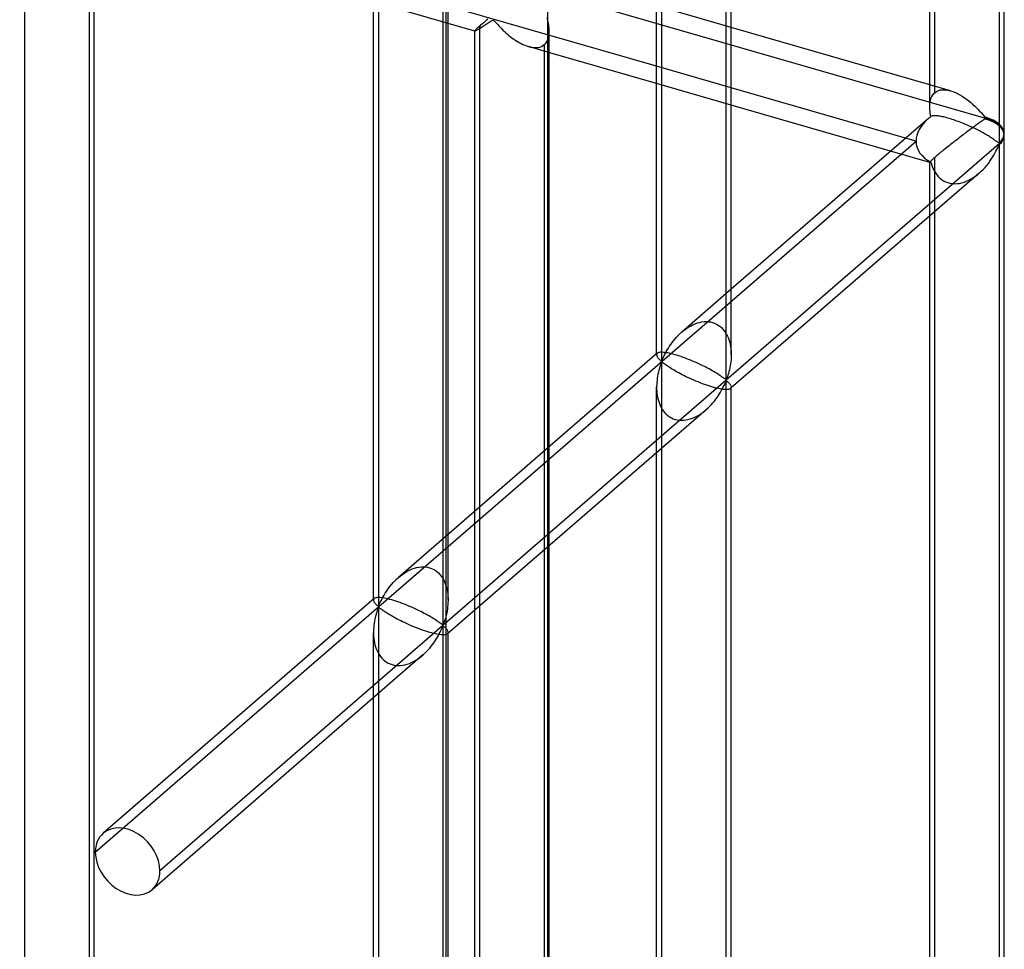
# Model space of a CAD drawing. Header units: millimetres. Extents: x -527 to 557, y -623 to 637.
# Tile 60 of 80: x 491 to 557, y -58 to 5. Entities that reach past the tile are written whole.
import ezdxf

# ---------------------------------------------------------------- set-up
doc = ezdxf.new("R2010")
doc.units = ezdxf.units.MM
doc.layers.add('MAIN-1', color=7, linetype='Continuous')
doc.layers.add('MAIN-2', color=7, linetype='Continuous')

msp = doc.modelspace()

# ---------------------------------------------------------------- linework, layer by layer
at = {"layer": 'MAIN-1'}
for p, q in [((526.542, 395.04), (526.542, -393.043)), ((556.81, 118.134), (556.81, -3.709)), ((557.145, -3.084), (557.145, 118.749)), ((552.147, -1.27), (552.147, 113.349)), ((538.51, -19.557), (538.51, 102.286)), ((538.845, -17.91), (538.845, 101.888)), ((533.847, -17.851), (533.847, 97.5)), ((552.147, 0.178), (538.845, 4.018)), ((533.847, 1.415), (526.542, 3.524)), ((533.847, 0.257), (526.542, 2.366)), ((526.653, -24.08), (526.653, 2.333)), ((550.532, -3.401), (538.845, -0.027)), ((549.528, -4.27), (538.845, -1.186)), ((552.149, -1.38), (552.147, -1.271)), ((552.157, -1.491), (552.149, -1.38)), ((552.17, -1.602), (552.157, -1.491)), ((552.187, -1.714), (552.17, -1.602)), ((552.207, -1.826), (552.187, -1.714)), ((552.232, -1.937), (552.207, -1.826)), ((552.258, -1.926), (552.232, -1.937)), ((552.287, -1.916), (552.258, -1.926)), ((552.322, -1.908), (552.287, -1.916)), ((552.36, -1.902), (552.322, -1.908)), ((552.403, -1.898), (552.36, -1.902)), ((552.451, -1.895), (552.403, -1.898)), ((552.503, -1.895), (552.451, -1.895)), ((552.559, -1.897), (552.503, -1.895)), ((552.62, -1.901), (552.559, -1.897)), ((552.686, -1.908), (552.62, -1.901)), ((552.756, -1.917), (552.686, -1.908)), ((552.83, -1.929), (552.756, -1.917)), ((552.909, -1.943), (552.83, -1.929)), ((552.991, -1.96), (552.909, -1.943)), ((553.077, -1.979), (552.991, -1.96)), ((553.166, -2), (553.077, -1.979)), ((552.064, -2.074), (538.845, -13.522)), ((553.258, -2.024), (553.166, -2)), ((553.353, -2.05), (553.258, -2.024)), ((553.45, -2.078), (553.353, -2.05)), ((553.55, -2.108), (553.45, -2.078)), ((553.652, -2.141), (553.55, -2.108)), ((553.756, -2.175), (553.652, -2.141)), ((553.862, -2.212), (553.756, -2.175)), ((553.969, -2.25), (553.862, -2.212)), ((554.077, -2.29), (553.969, -2.25)), ((554.185, -2.331), (554.077, -2.29)), ((554.293, -2.373), (554.185, -2.331)), ((554.401, -2.417), (554.293, -2.373)), ((554.508, -2.461), (554.401, -2.417)), ((554.615, -2.506), (554.508, -2.461)), ((554.719, -2.552), (554.615, -2.506)), ((554.822, -2.598), (554.719, -2.552)), ((554.924, -2.644), (554.822, -2.598)), ((555.022, -2.69), (554.924, -2.644)), ((555.118, -2.735), (555.022, -2.69)), ((555.211, -2.781), (555.118, -2.735)), ((555.301, -2.825), (555.211, -2.781)), ((555.389, -2.869), (555.301, -2.825)), ((555.474, -2.913), (555.389, -2.869)), ((555.558, -2.957), (555.474, -2.913)), ((555.64, -3.001), (555.558, -2.957)), ((555.719, -3.044), (555.64, -3.001)), ((555.796, -3.087), (555.719, -3.044)), ((555.871, -3.13), (555.796, -3.087)), ((555.944, -3.172), (555.871, -3.13)), ((556.013, -3.213), (555.944, -3.172)), ((556.08, -3.253), (556.013, -3.213)), ((556.144, -3.292), (556.08, -3.253)), ((556.206, -3.33), (556.144, -3.292)), ((557.145, -125.049), (557.145, -3.216)), ((556.811, -3.77), (526.542, -29.984)), ((556.264, -3.368), (556.206, -3.33)), ((556.32, -3.404), (556.264, -3.368)), ((556.374, -3.439), (556.32, -3.404)), ((556.425, -3.474), (556.374, -3.439)), ((556.474, -3.507), (556.425, -3.474)), ((556.519, -3.539), (556.474, -3.507)), ((556.562, -3.569), (556.519, -3.539)), ((556.603, -3.598), (556.562, -3.569)), ((556.64, -3.626), (556.603, -3.598)), ((556.676, -3.651), (556.64, -3.626)), ((556.709, -3.675), (556.676, -3.651)), ((556.702, -4.04), (556.752, -3.932)), ((556.74, -3.696), (556.709, -3.675)), ((556.771, -3.713), (556.74, -3.696)), ((556.752, -3.932), (556.81, -3.831)), ((556.81, -3.709), (556.771, -3.713)), ((556.81, -3.831), (556.81, -125.674)), ((556.363, -4.674), (556.444, -4.539)), ((556.444, -4.539), (556.519, -4.406)), ((556.519, -4.406), (556.587, -4.278)), ((556.587, -4.278), (556.647, -4.156)), ((556.647, -4.156), (556.702, -4.04)), ((555.855, -5.357), (555.97, -5.223)), ((555.97, -5.223), (556.079, -5.086)), ((556.079, -5.086), (556.181, -4.948)), ((556.181, -4.948), (556.275, -4.811)), ((556.275, -4.811), (556.363, -4.674)), ((555.465, -5.743), (538.845, -20.137)), ((555.472, -5.737), (555.605, -5.616)), ((555.605, -5.616), (555.733, -5.489)), ((555.733, -5.489), (555.855, -5.357)), ((552.147, -123.235), (552.147, -8.617)), ((533.892, -17.812), (526.542, -24.177)), ((533.915, -17.795), (533.889, -17.814)), ((533.947, -17.779), (533.915, -17.795)), ((533.986, -17.765), (533.947, -17.779)), ((534.033, -17.754), (533.986, -17.765)), ((534.088, -17.747), (534.033, -17.754)), ((534.151, -17.743), (534.088, -17.747)), ((534.223, -17.744), (534.151, -17.743)), ((534.304, -17.748), (534.223, -17.744)), ((534.392, -17.757), (534.304, -17.748)), ((534.489, -17.77), (534.392, -17.757)), ((534.593, -17.788), (534.489, -17.77)), ((534.704, -17.811), (534.593, -17.788)), ((534.822, -17.838), (534.704, -17.811)), ((534.946, -17.869), (534.822, -17.838)), ((535.075, -17.904), (534.946, -17.869)), ((535.208, -17.944), (535.075, -17.904)), ((535.346, -17.987), (535.208, -17.944)), ((535.488, -18.034), (535.346, -17.987)), ((535.632, -18.085), (535.488, -18.034)), ((535.778, -18.139), (535.632, -18.085)), ((535.925, -18.195), (535.778, -18.139)), ((536.072, -18.253), (535.925, -18.195)), ((536.217, -18.313), (536.072, -18.253)), ((536.361, -18.374), (536.217, -18.313)), ((536.502, -18.437), (536.361, -18.374)), ((536.639, -18.499), (536.502, -18.437)), ((538.818, -18.373), (538.8, -18.513)), ((538.832, -18.23), (538.818, -18.373)), ((538.841, -18.084), (538.832, -18.23)), ((538.845, -17.936), (538.841, -18.084)), ((536.771, -18.561), (536.639, -18.499)), ((536.899, -18.623), (536.771, -18.561)), ((537.021, -18.683), (536.899, -18.623)), ((537.138, -18.743), (537.021, -18.683)), ((537.253, -18.803), (537.138, -18.743)), ((537.363, -18.862), (537.253, -18.803)), ((537.47, -18.921), (537.363, -18.862)), ((537.572, -18.978), (537.47, -18.921)), ((537.669, -19.035), (537.572, -18.978)), ((537.762, -19.09), (537.669, -19.035)), ((537.849, -19.143), (537.762, -19.09)), ((538.695, -19.038), (538.663, -19.155)), ((538.725, -18.914), (538.695, -19.038)), ((538.753, -18.784), (538.725, -18.914)), ((538.779, -18.65), (538.753, -18.784)), ((538.8, -18.513), (538.779, -18.65)), ((537.932, -19.195), (537.849, -19.143)), ((538.009, -19.245), (537.932, -19.195)), ((538.082, -19.293), (538.009, -19.245)), ((538.15, -19.339), (538.082, -19.293)), ((538.213, -19.383), (538.15, -19.339)), ((538.271, -19.424), (538.213, -19.383)), ((538.325, -19.462), (538.271, -19.424)), ((538.373, -19.498), (538.325, -19.462)), ((538.418, -19.53), (538.373, -19.498)), ((538.415, -19.862), (538.458, -19.768)), ((538.46, -19.556), (538.418, -19.53)), ((538.458, -19.768), (538.51, -19.68)), ((538.51, -19.557), (538.46, -19.556)), ((538.559, -19.468), (538.51, -19.557)), ((538.51, -19.68), (538.559, -19.681)), ((538.51, -141.522), (538.51, -19.68)), ((538.594, -19.371), (538.559, -19.468)), ((538.559, -19.681), (538.594, -19.706)), ((538.629, -19.267), (538.594, -19.371)), ((538.594, -19.706), (538.629, -19.736)), ((538.663, -19.155), (538.629, -19.267)), ((538.629, -19.736), (538.663, -19.769)), ((538.663, -19.769), (538.695, -19.802)), ((538.059, -20.528), (538.131, -20.409)), ((538.131, -20.409), (538.199, -20.291)), ((538.199, -20.291), (538.26, -20.177)), ((538.26, -20.177), (538.316, -20.067)), ((538.316, -20.067), (538.368, -19.962)), ((538.368, -19.962), (538.415, -19.862)), ((538.695, -19.802), (538.725, -19.837)), ((538.725, -19.837), (538.753, -19.872)), ((538.753, -19.872), (538.779, -19.907)), ((538.779, -19.907), (538.8, -19.942)), ((538.8, -19.942), (538.818, -19.976)), ((538.818, -19.976), (538.832, -20.009)), ((538.832, -20.009), (538.841, -20.041)), ((538.841, -20.041), (538.845, -20.072)), ((538.845, -139.875), (538.845, -20.077)), ((537.62, -21.131), (537.718, -21.011)), ((537.718, -21.011), (537.812, -20.891)), ((537.812, -20.891), (537.9, -20.769)), ((537.9, -20.769), (537.982, -20.649)), ((537.982, -20.649), (538.059, -20.528)), ((537.165, -21.591), (526.542, -30.791)), ((537.176, -21.581), (537.294, -21.475)), ((537.294, -21.475), (537.407, -21.364)), ((537.407, -21.364), (537.516, -21.249)), ((537.516, -21.249), (537.62, -21.131)), ((533.847, -139.816), (533.847, -24.465)), ((526.653, -114.433), (526.653, -30.695))]:
    msp.add_line(p, q, dxfattribs=at)
for start, end in [(358.12671, 359.99719), (359.99719, 1.62118)]:
    msp.add_arc((554.646, -3.145), 2.5, start, end, dxfattribs=at)
for centre, major_axis, ratio, start_param, end_param in [((554.646, -3.145), (-3.384, -0.744), 0.615841, -0.920333, -0.848876), ((554.646, -3.084), (-2.499, 0), 0.5, 2.617994, 3.141499), ((554.646, -3.207), (2.499, 0), 0.5, -0.523599, -0.017746), ((554.646, -3.145), (2.5, 0), 0.5, -0.523599, -0.000094), ((554.646, -3.145), (1.637, -1.89), 0.75, 0.713724, 0.74201), ((554.646, -3.145), (1.637, -1.89), 0.75, 0.685439, 0.713724)]:
    msp.add_ellipse(centre, major_axis=major_axis, ratio=ratio, start_param=start_param, end_param=end_param, dxfattribs=at)
at = {"layer": 'MAIN-2'}
for p, q in [((519.711, 389.795), (519.711, -389.628)), ((-175.896, 209.187), (555.896, -2.063)), ((526.542, 3.524), (-176.231, 206.397)), ((552.482, -0.356), (552.482, 117.28)), ((534.182, 103.535), (534.182, -18.308)), ((515.207, 87.102), (515.207, -34.74)), ((519.535, -35.99), (519.535, 85.853)), ((514.872, -34.343), (514.872, 85.455)), ((519.87, -34.343), (519.87, 85.455)), ((491.499, -104.717), (491.499, 12.919)), ((496.162, -105.631), (496.162, 12.584)), ((521.661, 3.775), (494.77, 11.537)), ((495.827, 11.669), (495.827, -105.966)), ((538.845, 4.018), (533.847, 5.461)), ((526.559, 4.487), (526.512, 4.661)), ((521.842, 3.985), (521.783, 3.931)), ((521.911, 4.047), (521.842, 3.985)), ((521.99, 4.116), (521.911, 4.047)), ((521.98, 3.942), (522.038, 3.979)), ((522.045, 4.164), (521.99, 4.116)), ((521.99, -113.519), (521.99, 4.116)), ((522.038, 3.979), (522.099, 4.018)), ((522.105, 4.214), (522.045, 4.164)), ((522.099, 4.018), (522.162, 4.059)), ((522.167, 4.267), (522.105, 4.214)), ((522.162, 4.059), (522.226, 4.102)), ((522.234, 4.322), (522.167, 4.267)), ((522.226, 4.102), (522.292, 4.146)), ((522.304, 4.38), (522.234, 4.322)), ((522.292, 4.146), (522.359, 4.191)), ((522.376, 4.44), (522.304, 4.38)), ((522.359, 4.191), (522.428, 4.237)), ((522.452, 4.502), (522.376, 4.44)), ((522.428, 4.237), (522.496, 4.283)), ((522.53, 4.565), (522.452, 4.502)), ((522.496, 4.283), (522.563, 4.329)), ((522.563, 4.329), (522.629, 4.374)), ((522.629, 4.374), (522.695, 4.418)), ((522.695, 4.418), (522.758, 4.459)), ((522.758, 4.459), (522.822, 4.496)), ((522.822, 4.496), (522.905, 4.513)), ((522.905, 4.513), (522.99, 4.447)), ((522.99, 4.447), (523.058, 4.372)), ((523.058, 4.372), (523.128, 4.292)), ((523.128, 4.292), (523.202, 4.209)), ((523.202, 4.209), (523.281, 4.122)), ((523.281, 4.122), (523.365, 4.032)), ((523.365, 4.032), (523.454, 3.941)), ((526.597, 4.315), (526.559, 4.487)), ((526.627, 4.14), (526.597, 4.315)), ((526.646, 3.966), (526.627, 4.14)), ((526.653, 3.795), (526.646, 3.966)), ((521.66, 3.794), (521.655, 3.781)), ((521.655, -114.433), (521.655, 3.782)), ((521.655, 3.781), (521.656, 3.779)), ((521.656, 3.779), (521.656, 3.778)), ((521.656, 3.778), (521.657, 3.777)), ((521.657, 3.777), (521.658, 3.776)), ((521.658, 3.776), (521.66, 3.775)), ((521.674, 3.816), (521.66, 3.794)), ((521.66, 3.775), (521.661, 3.774)), ((521.661, 3.774), (521.674, 3.775)), ((521.7, 3.846), (521.674, 3.816)), ((521.674, 3.775), (521.694, 3.781)), ((521.694, 3.781), (521.72, 3.792)), ((521.736, 3.884), (521.7, 3.846)), ((521.72, 3.792), (521.751, 3.807)), ((521.783, 3.931), (521.736, 3.884)), ((521.751, 3.807), (521.788, 3.827)), ((521.788, 3.827), (521.829, 3.85)), ((521.829, 3.85), (521.876, 3.877)), ((521.876, 3.877), (521.926, 3.908)), ((521.926, 3.908), (521.98, 3.942)), ((523.454, 3.941), (523.546, 3.848)), ((523.546, 3.848), (523.643, 3.756)), ((523.643, 3.756), (523.742, 3.664)), ((523.742, 3.664), (523.845, 3.573)), ((523.845, 3.573), (523.952, 3.483)), ((523.952, 3.483), (524.061, 3.395)), ((524.061, 3.395), (524.174, 3.309)), ((524.174, 3.309), (524.289, 3.226)), ((526.573, 3.255), (526.619, 3.422)), ((526.619, 3.422), (526.646, 3.603)), ((526.646, 3.603), (526.653, 3.795)), ((526.653, 2.333), (526.653, 3.782)), ((524.289, 3.226), (524.406, 3.147)), ((524.406, 3.147), (524.524, 3.072)), ((524.524, 3.072), (524.643, 3.003)), ((524.643, 3.003), (524.762, 2.938)), ((524.762, 2.938), (524.882, 2.879)), ((524.882, 2.879), (525.005, 2.825)), ((525.005, 2.825), (525.129, 2.778)), ((525.129, 2.778), (525.253, 2.738)), ((525.253, 2.738), (525.391, 2.702)), ((526.542, 2.366), (525.262, 2.735)), ((525.391, 2.702), (525.526, 2.678)), ((525.526, 2.678), (525.658, 2.666)), ((525.658, 2.666), (525.786, 2.666)), ((525.786, 2.666), (525.908, 2.68)), ((525.908, 2.68), (526.023, 2.706)), ((526.023, 2.706), (526.131, 2.747)), ((526.131, 2.747), (526.23, 2.8)), ((526.23, 2.8), (526.319, 2.867)), ((526.319, 2.867), (526.422, 2.975)), ((526.319, 2.867), (526.319, -114.768)), ((526.422, 2.975), (526.507, 3.105)), ((526.507, 3.105), (526.573, 3.255)), ((538.845, -0.027), (533.847, 1.415)), ((538.845, -1.186), (533.847, 0.257)), ((553.539, -0.224), (552.147, 0.178)), ((552.245, -0.697), (552.281, -0.616)), ((552.281, -0.616), (552.323, -0.542)), ((552.323, -0.542), (552.371, -0.473)), ((552.371, -0.473), (552.424, -0.411)), ((552.424, -0.411), (552.482, -0.356)), ((552.482, -0.356), (552.598, -0.272)), ((552.598, -0.272), (552.73, -0.211)), ((552.73, -0.211), (552.875, -0.171)), ((552.875, -0.171), (553.032, -0.154)), ((553.032, -0.154), (553.198, -0.158)), ((553.198, -0.158), (553.371, -0.183)), ((553.371, -0.183), (553.547, -0.226)), ((553.547, -0.226), (553.706, -0.279)), ((553.706, -0.279), (553.864, -0.343)), ((553.864, -0.343), (554.018, -0.416)), ((554.018, -0.416), (554.171, -0.499)), ((554.171, -0.499), (554.322, -0.589)), ((554.322, -0.589), (554.472, -0.688)), ((552.147, -1.271), (552.149, -1.167)), ((552.149, -1.167), (552.157, -1.065)), ((552.157, -1.065), (552.171, -0.967)), ((552.171, -0.967), (552.19, -0.872)), ((552.19, -0.872), (552.214, -0.782)), ((552.214, -0.782), (552.245, -0.697)), ((554.472, -0.688), (554.62, -0.793)), ((554.62, -0.793), (554.763, -0.903)), ((554.763, -0.903), (554.902, -1.016)), ((554.902, -1.016), (555.036, -1.132)), ((555.036, -1.132), (555.163, -1.249)), ((555.163, -1.249), (555.285, -1.368)), ((555.285, -1.368), (555.401, -1.486)), ((555.401, -1.486), (555.51, -1.601)), ((555.51, -1.601), (555.61, -1.711)), ((555.61, -1.711), (555.704, -1.817)), ((555.704, -1.817), (555.791, -1.916)), ((555.791, -1.916), (555.895, -2.002)), ((555.145, -2.609), (555.076, -2.66)), ((555.214, -2.559), (555.145, -2.609)), ((555.28, -2.511), (555.214, -2.559)), ((555.345, -2.464), (555.28, -2.511)), ((555.408, -2.419), (555.345, -2.464)), ((555.468, -2.375), (555.408, -2.419)), ((555.526, -2.334), (555.468, -2.375)), ((555.581, -2.294), (555.526, -2.334)), ((555.635, -2.257), (555.581, -2.294)), ((555.686, -2.222), (555.635, -2.257)), ((555.735, -2.189), (555.686, -2.222)), ((555.783, -2.159), (555.735, -2.189)), ((555.831, -2.133), (555.783, -2.159)), ((555.895, -2.124), (555.831, -2.133)), ((554.295, -3.244), (554.211, -3.308)), ((554.378, -3.182), (554.295, -3.244)), ((554.46, -3.119), (554.378, -3.182)), ((554.541, -3.058), (554.46, -3.119)), ((554.622, -2.998), (554.541, -3.058)), ((554.701, -2.938), (554.622, -2.998)), ((554.779, -2.88), (554.701, -2.938)), ((554.856, -2.823), (554.779, -2.88)), ((554.931, -2.767), (554.856, -2.823)), ((555.004, -2.713), (554.931, -2.767)), ((555.076, -2.66), (555.004, -2.713)), ((496.231, -51.234), (551.231, -3.603)), ((551.231, -3.603), (550.532, -3.401)), ((553.44, -3.904), (553.353, -3.972)), ((553.527, -3.836), (553.44, -3.904)), ((553.614, -3.768), (553.527, -3.836)), ((553.701, -3.7), (553.614, -3.768)), ((553.788, -3.632), (553.701, -3.7)), ((553.875, -3.566), (553.788, -3.632)), ((553.96, -3.5), (553.875, -3.566)), ((554.044, -3.436), (553.96, -3.5)), ((554.128, -3.372), (554.044, -3.436)), ((554.211, -3.308), (554.128, -3.372)), ((552.152, -5.028), (549.528, -4.27)), ((552.596, -4.588), (552.537, -4.638)), ((552.659, -4.535), (552.596, -4.588)), ((552.725, -4.48), (552.659, -4.535)), ((552.795, -4.422), (552.725, -4.48)), ((552.868, -4.362), (552.795, -4.422)), ((552.943, -4.3), (552.868, -4.362)), ((553.022, -4.237), (552.943, -4.3)), ((553.102, -4.172), (553.022, -4.237)), ((553.184, -4.107), (553.102, -4.172)), ((553.268, -4.04), (553.184, -4.107)), ((553.353, -3.972), (553.268, -4.04)), ((552.149, -5.011), (552.147, -5.021)), ((552.147, -5.021), (552.147, -5.022)), ((552.147, -8.617), (552.147, -5.021)), ((552.147, -5.022), (552.147, -5.024)), ((552.147, -5.024), (552.148, -5.025)), ((552.148, -5.025), (552.149, -5.026)), ((552.157, -4.997), (552.149, -5.011)), ((552.149, -5.026), (552.151, -5.027)), ((552.151, -5.027), (552.152, -5.028)), ((552.152, -5.028), (552.159, -5.028)), ((552.171, -4.98), (552.157, -4.997)), ((552.159, -5.028), (552.169, -5.026)), ((552.169, -5.026), (552.181, -5.022)), ((552.19, -4.957), (552.171, -4.98)), ((552.181, -5.022), (552.196, -5.017)), ((552.214, -4.931), (552.19, -4.957)), ((552.196, -5.017), (552.213, -5.009)), ((552.213, -5.009), (552.232, -5)), ((552.245, -4.9), (552.214, -4.931)), ((552.232, -5), (552.272, -5.151)), ((552.281, -4.865), (552.245, -4.9)), ((552.272, -5.151), (552.321, -5.3)), ((552.323, -4.826), (552.281, -4.865)), ((552.371, -4.783), (552.323, -4.826)), ((552.424, -4.736), (552.371, -4.783)), ((552.482, -4.686), (552.424, -4.736)), ((552.537, -4.638), (552.482, -4.686)), ((552.482, -122.321), (552.482, -4.686)), ((552.321, -5.3), (552.381, -5.447)), ((552.381, -5.447), (552.45, -5.589)), ((552.45, -5.589), (552.53, -5.725)), ((552.53, -5.725), (552.62, -5.853)), ((552.62, -5.853), (552.72, -5.971)), ((555.209, -5.946), (555.343, -5.845)), ((555.343, -5.845), (555.472, -5.737)), ((552.72, -5.971), (552.83, -6.078)), ((552.83, -6.078), (552.948, -6.174)), ((552.948, -6.174), (553.076, -6.256)), ((553.076, -6.256), (553.21, -6.325)), ((553.21, -6.325), (553.351, -6.379)), ((553.351, -6.379), (553.498, -6.418)), ((553.498, -6.418), (553.65, -6.442)), ((553.65, -6.442), (553.807, -6.452)), ((553.807, -6.452), (553.967, -6.446)), ((553.967, -6.446), (554.129, -6.426)), ((554.129, -6.426), (554.291, -6.392)), ((554.291, -6.392), (554.453, -6.344)), ((554.453, -6.344), (554.612, -6.284)), ((554.612, -6.284), (554.769, -6.213)), ((554.769, -6.213), (554.921, -6.132)), ((554.921, -6.132), (555.068, -6.042)), ((555.068, -6.042), (555.209, -5.946)), ((538.845, -13.522), (535.527, -16.396)), ((536.295, -15.892), (536.44, -15.83)), ((536.44, -15.83), (536.586, -15.779)), ((536.586, -15.779), (536.735, -15.739)), ((536.735, -15.739), (536.883, -15.709)), ((536.883, -15.709), (537.032, -15.692)), ((537.032, -15.692), (537.178, -15.687)), ((537.178, -15.687), (537.322, -15.695)), ((537.322, -15.695), (537.462, -15.715)), ((537.462, -15.715), (537.598, -15.747)), ((537.598, -15.747), (537.729, -15.792)), ((537.729, -15.792), (537.855, -15.85)), ((535.398, -16.512), (535.515, -16.406)), ((535.515, -16.406), (535.633, -16.307)), ((535.633, -16.307), (535.755, -16.213)), ((535.755, -16.213), (535.882, -16.124)), ((535.882, -16.124), (536.015, -16.039)), ((536.015, -16.039), (536.153, -15.962)), ((536.153, -15.962), (536.295, -15.892)), ((537.855, -15.85), (537.975, -15.919)), ((537.975, -15.919), (538.089, -15.999)), ((538.089, -15.999), (538.195, -16.091)), ((538.195, -16.091), (538.293, -16.192)), ((538.293, -16.192), (538.383, -16.302)), ((538.383, -16.302), (538.465, -16.419)), ((538.465, -16.419), (538.538, -16.544)), ((534.792, -17.218), (534.88, -17.097)), ((534.88, -17.097), (534.973, -16.976)), ((534.973, -16.976), (535.072, -16.856)), ((535.072, -16.856), (535.176, -16.738)), ((535.176, -16.738), (535.285, -16.624)), ((535.285, -16.624), (535.398, -16.512)), ((538.538, -16.544), (538.602, -16.674)), ((538.602, -16.674), (538.658, -16.807)), ((538.658, -16.807), (538.706, -16.944)), ((538.706, -16.944), (538.746, -17.082)), ((538.746, -17.082), (538.778, -17.22)), ((533.889, -17.814), (533.876, -17.828)), ((534.375, -17.92), (534.431, -17.81)), ((534.431, -17.81), (534.493, -17.696)), ((534.493, -17.696), (534.56, -17.578)), ((534.56, -17.578), (534.632, -17.459)), ((534.632, -17.459), (534.71, -17.338)), ((534.71, -17.338), (534.792, -17.218)), ((538.778, -17.22), (538.803, -17.361)), ((538.803, -17.361), (538.822, -17.503)), ((538.822, -17.503), (538.836, -17.647)), ((538.836, -17.647), (538.843, -17.792)), ((538.843, -17.792), (538.845, -17.936)), ((533.847, -17.91), (533.847, -17.851)), ((533.85, -17.877), (533.847, -17.896)), ((533.847, -17.896), (533.847, -17.915)), ((533.847, -17.915), (533.851, -17.946)), ((533.856, -17.86), (533.85, -17.877)), ((533.851, -17.946), (533.86, -17.978)), ((533.864, -17.844), (533.856, -17.86)), ((533.86, -17.978), (533.873, -18.011)), ((533.876, -17.828), (533.864, -17.844)), ((533.873, -18.011), (533.891, -18.045)), ((533.891, -18.045), (533.913, -18.08)), ((533.913, -18.08), (533.938, -18.115)), ((533.938, -18.115), (533.966, -18.15)), ((533.966, -18.15), (533.997, -18.185)), ((533.997, -18.185), (534.029, -18.218)), ((534.029, -18.218), (534.063, -18.251)), ((534.063, -18.251), (534.097, -18.281)), ((534.097, -18.281), (534.133, -18.306)), ((534.133, -18.306), (534.182, -18.308)), ((534.182, -18.43), (534.133, -18.519)), ((534.182, -18.308), (534.233, -18.22)), ((534.182, -18.43), (534.182, -140.273)), ((534.232, -18.431), (534.182, -18.43)), ((534.274, -18.457), (534.232, -18.431)), ((534.233, -18.22), (534.277, -18.126)), ((534.318, -18.489), (534.274, -18.457)), ((534.277, -18.126), (534.324, -18.026)), ((534.324, -18.026), (534.375, -17.92)), ((533.966, -19.073), (533.938, -19.203)), ((533.997, -18.949), (533.966, -19.073)), ((534.029, -18.832), (533.997, -18.949)), ((534.063, -18.721), (534.029, -18.832)), ((534.097, -18.616), (534.063, -18.721)), ((534.133, -18.519), (534.097, -18.616)), ((534.367, -18.525), (534.318, -18.489)), ((534.42, -18.563), (534.367, -18.525)), ((534.478, -18.604), (534.42, -18.563)), ((534.542, -18.648), (534.478, -18.604)), ((534.61, -18.694), (534.542, -18.648)), ((534.683, -18.742), (534.61, -18.694)), ((534.76, -18.792), (534.683, -18.742)), ((534.842, -18.844), (534.76, -18.792)), ((534.93, -18.897), (534.842, -18.844)), ((535.022, -18.952), (534.93, -18.897)), ((535.12, -19.009), (535.022, -18.952)), ((535.222, -19.067), (535.12, -19.009)), ((535.328, -19.125), (535.222, -19.067)), ((535.439, -19.184), (535.328, -19.125)), ((533.86, -19.757), (533.851, -19.903)), ((533.873, -19.614), (533.86, -19.757)), ((533.891, -19.474), (533.873, -19.614)), ((533.913, -19.337), (533.891, -19.474)), ((533.938, -19.203), (533.913, -19.337)), ((535.553, -19.244), (535.439, -19.184)), ((535.671, -19.304), (535.553, -19.244)), ((535.792, -19.364), (535.671, -19.304)), ((535.92, -19.426), (535.792, -19.364)), ((536.053, -19.488), (535.92, -19.426)), ((536.19, -19.551), (536.053, -19.488)), ((536.331, -19.613), (536.19, -19.551)), ((536.474, -19.674), (536.331, -19.613)), ((536.62, -19.734), (536.474, -19.674)), ((536.766, -19.793), (536.62, -19.734)), ((536.913, -19.849), (536.766, -19.793)), ((533.851, -19.903), (533.847, -20.051)), ((533.847, -20.051), (533.849, -20.196)), ((533.847, -24.465), (533.847, -20.077)), ((533.849, -20.196), (533.856, -20.34)), ((533.856, -20.34), (533.869, -20.484)), ((537.059, -19.902), (536.913, -19.849)), ((537.204, -19.953), (537.059, -19.902)), ((537.345, -20), (537.204, -19.953)), ((537.483, -20.043), (537.345, -20)), ((537.617, -20.083), (537.483, -20.043)), ((537.746, -20.118), (537.617, -20.083)), ((537.869, -20.149), (537.746, -20.118)), ((537.987, -20.176), (537.869, -20.149)), ((538.099, -20.199), (537.987, -20.176)), ((538.203, -20.217), (538.099, -20.199)), ((538.299, -20.23), (538.203, -20.217)), ((538.388, -20.239), (538.299, -20.23)), ((538.468, -20.243), (538.388, -20.239)), ((538.54, -20.244), (538.468, -20.243)), ((538.604, -20.24), (538.54, -20.244)), ((538.659, -20.233), (538.604, -20.24)), ((538.706, -20.222), (538.659, -20.233)), ((538.745, -20.209), (538.706, -20.222)), ((538.777, -20.192), (538.745, -20.209)), ((538.802, -20.173), (538.777, -20.192)), ((538.845, -20.137), (538.8, -20.175)), ((538.816, -20.159), (538.802, -20.173)), ((538.827, -20.144), (538.816, -20.159)), ((538.835, -20.127), (538.827, -20.144)), ((538.841, -20.11), (538.835, -20.127)), ((538.844, -20.091), (538.841, -20.11)), ((538.845, -20.072), (538.844, -20.091)), ((533.869, -20.484), (533.888, -20.626)), ((533.888, -20.626), (533.914, -20.767)), ((533.914, -20.767), (533.946, -20.905)), ((533.946, -20.905), (533.986, -21.043)), ((533.986, -21.043), (534.033, -21.18)), ((534.033, -21.18), (534.089, -21.314)), ((534.089, -21.314), (534.154, -21.443)), ((534.154, -21.443), (534.227, -21.568)), ((534.227, -21.568), (534.308, -21.685)), ((534.308, -21.685), (534.398, -21.795)), ((536.937, -21.774), (537.058, -21.68)), ((537.058, -21.68), (537.176, -21.581)), ((534.398, -21.795), (534.497, -21.896)), ((534.497, -21.896), (534.603, -21.988)), ((534.603, -21.988), (534.716, -22.068)), ((534.716, -22.068), (534.836, -22.138)), ((534.836, -22.138), (534.962, -22.195)), ((534.962, -22.195), (535.093, -22.24)), ((535.093, -22.24), (535.229, -22.273)), ((535.229, -22.273), (535.37, -22.293)), ((535.37, -22.293), (535.513, -22.3)), ((535.513, -22.3), (535.66, -22.295)), ((535.66, -22.295), (535.808, -22.278)), ((535.808, -22.278), (535.957, -22.249)), ((535.957, -22.249), (536.105, -22.208)), ((536.105, -22.208), (536.252, -22.157)), ((536.252, -22.157), (536.397, -22.096)), ((536.397, -22.096), (536.538, -22.026)), ((536.538, -22.026), (536.676, -21.948)), ((536.676, -21.948), (536.809, -21.864)), ((536.809, -21.864), (536.937, -21.774)), ((526.542, -24.177), (516.552, -32.829)), ((526.653, -30.695), (526.653, -24.08)), ((526.542, -29.984), (500.561, -52.484)), ((526.542, -30.791), (519.825, -36.608)), ((517.178, -32.394), (517.32, -32.324)), ((517.32, -32.324), (517.465, -32.263)), ((517.465, -32.263), (517.611, -32.212)), ((517.611, -32.212), (517.76, -32.171)), ((517.76, -32.171), (517.908, -32.142)), ((517.908, -32.142), (518.057, -32.125)), ((518.057, -32.125), (518.203, -32.12)), ((518.203, -32.12), (518.347, -32.127)), ((518.347, -32.127), (518.487, -32.148)), ((518.487, -32.148), (518.623, -32.18)), ((518.623, -32.18), (518.754, -32.225)), ((518.754, -32.225), (518.88, -32.282)), ((518.88, -32.282), (519, -32.352)), ((516.31, -33.056), (516.423, -32.945)), ((516.423, -32.945), (516.54, -32.839)), ((516.54, -32.839), (516.658, -32.74)), ((516.658, -32.74), (516.78, -32.646)), ((516.78, -32.646), (516.907, -32.556)), ((516.907, -32.556), (517.04, -32.472)), ((517.04, -32.472), (517.178, -32.394)), ((519, -32.352), (519.114, -32.432)), ((519.114, -32.432), (519.22, -32.524)), ((519.22, -32.524), (519.318, -32.625)), ((519.318, -32.625), (519.408, -32.735)), ((519.408, -32.735), (519.49, -32.852)), ((519.49, -32.852), (519.563, -32.977)), ((519.563, -32.977), (519.627, -33.106)), ((515.735, -33.771), (515.817, -33.651)), ((515.817, -33.651), (515.905, -33.529)), ((515.905, -33.529), (515.998, -33.409)), ((515.998, -33.409), (516.097, -33.289)), ((516.097, -33.289), (516.201, -33.171)), ((516.201, -33.171), (516.31, -33.056)), ((519.627, -33.106), (519.683, -33.24)), ((519.683, -33.24), (519.731, -33.377)), ((519.731, -33.377), (519.771, -33.515)), ((519.771, -33.515), (519.803, -33.653)), ((514.917, -34.245), (496.759, -49.969)), ((514.875, -34.31), (514.872, -34.329)), ((514.881, -34.293), (514.875, -34.31)), ((514.889, -34.276), (514.881, -34.293)), ((514.9, -34.261), (514.889, -34.276)), ((514.914, -34.247), (514.9, -34.261)), ((514.94, -34.228), (514.914, -34.247)), ((514.972, -34.212), (514.94, -34.228)), ((515.011, -34.198), (514.972, -34.212)), ((515.058, -34.187), (515.011, -34.198)), ((515.113, -34.18), (515.058, -34.187)), ((515.176, -34.176), (515.113, -34.18)), ((515.248, -34.177), (515.176, -34.176)), ((515.329, -34.181), (515.248, -34.177)), ((515.417, -34.19), (515.329, -34.181)), ((515.4, -34.353), (515.456, -34.243)), ((515.514, -34.203), (515.417, -34.19)), ((515.456, -34.243), (515.518, -34.129)), ((515.618, -34.221), (515.514, -34.203)), ((515.518, -34.129), (515.585, -34.011)), ((515.585, -34.011), (515.657, -33.892)), ((515.729, -34.244), (515.618, -34.221)), ((515.657, -33.892), (515.735, -33.771)), ((515.847, -34.271), (515.729, -34.244)), ((515.971, -34.302), (515.847, -34.271)), ((516.1, -34.337), (515.971, -34.302)), ((519.803, -33.653), (519.828, -33.794)), ((519.828, -33.794), (519.847, -33.936)), ((519.847, -33.936), (519.861, -34.08)), ((519.861, -34.08), (519.868, -34.224)), ((519.868, -34.224), (519.87, -34.369)), ((514.872, -34.329), (514.872, -34.348)), ((514.872, -34.348), (514.876, -34.379)), ((514.876, -34.379), (514.885, -34.411)), ((514.885, -34.411), (514.898, -34.444)), ((514.898, -34.444), (514.916, -34.478)), ((514.916, -34.478), (514.938, -34.513)), ((514.938, -34.513), (514.963, -34.548)), ((514.963, -34.548), (514.991, -34.583)), ((514.991, -34.583), (515.022, -34.618)), ((515.022, -34.618), (515.054, -34.651)), ((515.054, -34.651), (515.088, -34.684)), ((515.088, -34.684), (515.122, -34.714)), ((515.122, -34.714), (515.158, -34.739)), ((515.158, -34.952), (515.122, -35.049)), ((515.158, -34.739), (515.207, -34.74)), ((515.207, -34.863), (515.158, -34.952)), ((515.207, -34.74), (515.258, -34.653)), ((515.207, -34.863), (515.207, -156.706)), ((515.257, -34.864), (515.207, -34.863)), ((515.299, -34.89), (515.257, -34.864)), ((515.258, -34.653), (515.302, -34.558)), ((515.343, -34.922), (515.299, -34.89)), ((515.302, -34.558), (515.349, -34.458)), ((515.392, -34.958), (515.343, -34.922)), ((515.349, -34.458), (515.4, -34.353)), ((515.445, -34.996), (515.392, -34.958)), ((516.233, -34.377), (516.1, -34.337)), ((516.371, -34.42), (516.233, -34.377)), ((516.513, -34.467), (516.371, -34.42)), ((516.657, -34.518), (516.513, -34.467)), ((516.803, -34.571), (516.657, -34.518)), ((516.95, -34.628), (516.803, -34.571)), ((517.097, -34.686), (516.95, -34.628)), ((517.242, -34.746), (517.097, -34.686)), ((517.386, -34.807), (517.242, -34.746)), ((517.527, -34.869), (517.386, -34.807)), ((517.664, -34.932), (517.527, -34.869)), ((517.797, -34.994), (517.664, -34.932)), ((519.826, -34.946), (519.804, -35.083)), ((519.843, -34.806), (519.826, -34.946)), ((519.857, -34.663), (519.843, -34.806)), ((519.866, -34.517), (519.857, -34.663)), ((519.87, -34.369), (519.866, -34.517)), ((514.991, -35.506), (514.963, -35.636)), ((515.022, -35.382), (514.991, -35.506)), ((515.054, -35.265), (515.022, -35.382)), ((515.088, -35.153), (515.054, -35.265)), ((515.122, -35.049), (515.088, -35.153)), ((515.503, -35.037), (515.445, -34.996)), ((515.567, -35.081), (515.503, -35.037)), ((515.635, -35.127), (515.567, -35.081)), ((515.708, -35.175), (515.635, -35.127)), ((515.785, -35.225), (515.708, -35.175)), ((515.867, -35.277), (515.785, -35.225)), ((515.955, -35.33), (515.867, -35.277)), ((516.047, -35.385), (515.955, -35.33)), ((516.145, -35.442), (516.047, -35.385)), ((516.247, -35.499), (516.145, -35.442)), ((516.353, -35.558), (516.247, -35.499)), ((516.464, -35.617), (516.353, -35.558)), ((516.578, -35.677), (516.464, -35.617)), ((517.924, -35.056), (517.797, -34.994)), ((518.046, -35.116), (517.924, -35.056)), ((518.163, -35.176), (518.046, -35.116)), ((518.278, -35.236), (518.163, -35.176)), ((518.388, -35.295), (518.278, -35.236)), ((518.495, -35.354), (518.388, -35.295)), ((518.597, -35.411), (518.495, -35.354)), ((518.694, -35.468), (518.597, -35.411)), ((518.787, -35.523), (518.694, -35.468)), ((518.874, -35.576), (518.787, -35.523)), ((518.957, -35.628), (518.874, -35.576)), ((519.034, -35.678), (518.957, -35.628)), ((519.688, -35.588), (519.654, -35.699)), ((519.72, -35.471), (519.688, -35.588)), ((519.75, -35.347), (519.72, -35.471)), ((519.778, -35.217), (519.75, -35.347)), ((519.804, -35.083), (519.778, -35.217)), ((514.885, -36.19), (514.876, -36.336)), ((514.898, -36.047), (514.885, -36.19)), ((514.916, -35.907), (514.898, -36.047)), ((514.938, -35.77), (514.916, -35.907)), ((514.963, -35.636), (514.938, -35.77)), ((516.696, -35.737), (516.578, -35.677)), ((516.817, -35.797), (516.696, -35.737)), ((516.945, -35.859), (516.817, -35.797)), ((517.078, -35.921), (516.945, -35.859)), ((517.215, -35.984), (517.078, -35.921)), ((517.356, -36.046), (517.215, -35.984)), ((517.499, -36.107), (517.356, -36.046)), ((517.645, -36.167), (517.499, -36.107)), ((517.791, -36.225), (517.645, -36.167)), ((517.938, -36.282), (517.791, -36.225)), ((518.084, -36.335), (517.938, -36.282)), ((519.107, -35.726), (519.034, -35.678)), ((519.175, -35.772), (519.107, -35.726)), ((519.238, -35.816), (519.175, -35.772)), ((519.296, -35.857), (519.238, -35.816)), ((519.35, -35.895), (519.296, -35.857)), ((519.398, -35.931), (519.35, -35.895)), ((519.443, -35.963), (519.398, -35.931)), ((519.44, -36.294), (519.483, -36.2)), ((519.485, -35.989), (519.443, -35.963)), ((519.483, -36.2), (519.535, -36.112)), ((519.535, -35.99), (519.485, -35.989)), ((519.584, -35.901), (519.535, -35.99)), ((519.535, -36.112), (519.584, -36.114)), ((519.535, -157.955), (519.535, -36.112)), ((519.619, -35.804), (519.584, -35.901)), ((519.584, -36.114), (519.619, -36.139)), ((519.654, -35.699), (519.619, -35.804)), ((519.619, -36.139), (519.654, -36.169)), ((519.654, -36.169), (519.688, -36.202)), ((519.688, -36.202), (519.72, -36.235)), ((519.72, -36.235), (519.75, -36.27)), ((519.75, -36.27), (519.778, -36.305)), ((514.876, -36.336), (514.872, -36.484)), ((514.872, -36.484), (514.874, -36.628)), ((514.872, -156.308), (514.872, -36.51)), ((514.874, -36.628), (514.881, -36.773)), ((514.881, -36.773), (514.894, -36.917)), ((514.894, -36.917), (514.913, -37.059)), ((518.229, -36.386), (518.084, -36.335)), ((518.37, -36.433), (518.229, -36.386)), ((518.508, -36.476), (518.37, -36.433)), ((518.642, -36.516), (518.508, -36.476)), ((518.771, -36.551), (518.642, -36.516)), ((518.894, -36.582), (518.771, -36.551)), ((519.012, -36.609), (518.894, -36.582)), ((519.124, -36.632), (519.012, -36.609)), ((519.084, -36.961), (519.156, -36.842)), ((519.228, -36.65), (519.124, -36.632)), ((519.156, -36.842), (519.224, -36.724)), ((519.224, -36.724), (519.285, -36.61)), ((519.324, -36.663), (519.228, -36.65)), ((519.285, -36.61), (519.341, -36.5)), ((519.413, -36.672), (519.324, -36.663)), ((519.341, -36.5), (519.393, -36.395)), ((519.393, -36.395), (519.44, -36.294)), ((519.493, -36.676), (519.413, -36.672)), ((519.565, -36.677), (519.493, -36.676)), ((519.629, -36.673), (519.565, -36.677)), ((519.684, -36.666), (519.629, -36.673)), ((519.731, -36.655), (519.684, -36.666)), ((519.77, -36.641), (519.731, -36.655)), ((519.802, -36.625), (519.77, -36.641)), ((519.778, -36.305), (519.804, -36.34)), ((519.827, -36.606), (519.802, -36.625)), ((519.804, -36.34), (519.826, -36.375)), ((519.826, -36.375), (519.843, -36.409)), ((519.841, -36.592), (519.827, -36.606)), ((519.852, -36.576), (519.841, -36.592)), ((519.843, -36.409), (519.857, -36.442)), ((519.86, -36.56), (519.852, -36.576)), ((519.857, -36.442), (519.866, -36.474)), ((519.866, -36.543), (519.86, -36.56)), ((519.866, -36.474), (519.87, -36.505)), ((519.869, -36.524), (519.866, -36.543)), ((519.87, -36.505), (519.869, -36.524)), ((519.87, -156.308), (519.87, -36.51)), ((514.913, -37.059), (514.939, -37.2)), ((514.939, -37.2), (514.971, -37.338)), ((514.971, -37.338), (515.011, -37.476)), ((515.011, -37.476), (515.058, -37.613)), ((518.541, -37.682), (518.645, -37.564)), ((518.645, -37.564), (518.743, -37.444)), ((518.743, -37.444), (518.837, -37.323)), ((518.837, -37.323), (518.925, -37.202)), ((518.925, -37.202), (519.007, -37.082)), ((519.007, -37.082), (519.084, -36.961)), ((518.19, -38.024), (500.032, -53.749)), ((515.058, -37.613), (515.114, -37.746)), ((515.114, -37.746), (515.179, -37.876)), ((515.179, -37.876), (515.252, -38.001)), ((515.252, -38.001), (515.333, -38.118)), ((515.333, -38.118), (515.423, -38.228)), ((515.423, -38.228), (515.522, -38.329)), ((517.834, -38.296), (517.962, -38.207)), ((517.962, -38.207), (518.083, -38.113)), ((518.083, -38.113), (518.201, -38.014)), ((518.201, -38.014), (518.319, -37.908)), ((518.319, -37.908), (518.432, -37.796)), ((518.432, -37.796), (518.541, -37.682)), ((515.522, -38.329), (515.628, -38.421)), ((515.628, -38.421), (515.741, -38.501)), ((515.741, -38.501), (515.861, -38.57)), ((515.861, -38.57), (515.987, -38.628)), ((515.987, -38.628), (516.118, -38.673)), ((516.118, -38.673), (516.254, -38.705)), ((516.254, -38.705), (516.395, -38.725)), ((516.395, -38.725), (516.538, -38.733)), ((516.538, -38.733), (516.685, -38.728)), ((516.685, -38.728), (516.833, -38.711)), ((516.833, -38.711), (516.982, -38.681)), ((516.982, -38.681), (517.13, -38.641)), ((517.13, -38.641), (517.277, -38.59)), ((517.277, -38.59), (517.422, -38.528)), ((517.422, -38.528), (517.563, -38.458)), ((517.563, -38.458), (517.701, -38.381)), ((517.701, -38.381), (517.834, -38.296))]:
    msp.add_line(p, q, dxfattribs=at)
msp.add_arc((554.646, -3.145), 2.5, 1.62118, 1.87157, dxfattribs=at)
for centre, major_axis, ratio, start_param, end_param in [((554.646, -3.145), (-3.384, -0.744), 0.615841, -0.848876, -0.134535), ((554.646, -3.145), (-0.693, -2.402), 0.433013, 2.158799, 2.187084), ((554.646, -3.084), (-2.499, 0), 0.5, -3.127058, -2.094395), ((554.646, -3.145), (-0.693, -2.402), 0.433013, 2.130514, 2.158799), ((554.646, -3.207), (2.499, 0), 0.5, 0.000009, 1.047198), ((554.646, -3.145), (2.5, 0), 0.5, -0.000094, 1.047198), ((554.646, -3.084), (-2.499, 0), 0.5, 3.141499, 3.156127), ((554.646, -3.207), (2.499, 0), 0.5, -0.017746, 0.000009), ((554.646, -3.145), (-3.384, -0.744), 0.615841, -0.134535, 0.651263), ((498.396, -51.859), (-1.637, 1.89), 0.75, -2.427868, -0.000041), ((498.396, -51.859), (-1.637, 1.89), 0.75, -0.000041, 0.713724), ((498.396, -51.859), (-1.637, 1.89), 0.75, 0.713724, 3.141552), ((498.396, -51.859), (-1.637, 1.89), 0.75, 3.141552, 3.855317)]:
    msp.add_ellipse(centre, major_axis=major_axis, ratio=ratio, start_param=start_param, end_param=end_param, dxfattribs=at)

doc.saveas('drawing.dxf')
